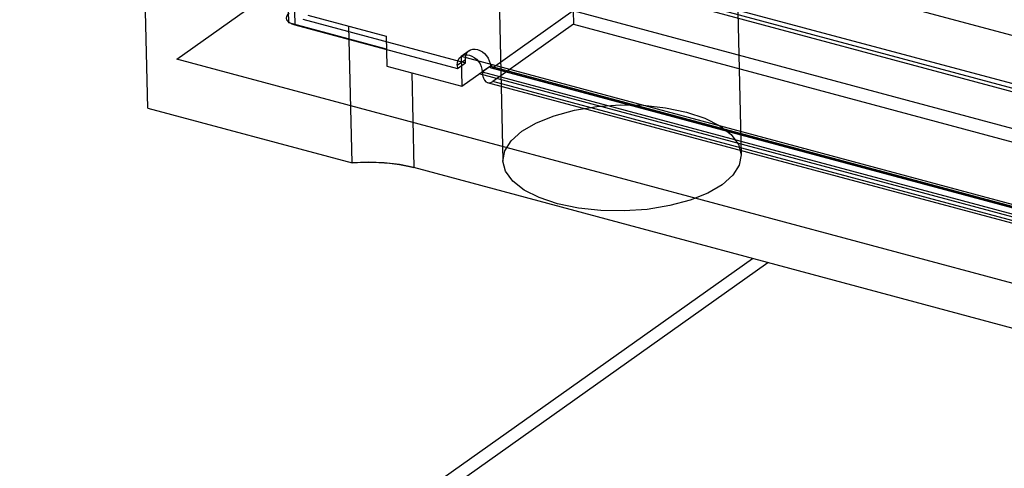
# Model space of a CAD drawing. Header units: millimetres. Extents: x 6 to 414, y 7 to 290.
# Tile 155 of 256: x 138.46 to 139.782, y 143.62 to 144.223. Entities that reach past the tile are written whole.
import ezdxf

# ---------------------------------------------------------------- set-up
doc = ezdxf.new("R2010")
doc.units = ezdxf.units.MM
doc.header["$LTSCALE"] = 23.1
doc.layers.get('0').update_dxf_attribs({"linetype": 'CONTINUOUS'})

msp = doc.modelspace()

# ---------------------------------------------------------------- linework, layer by layer
at = {"color": 4, "linetype": 'Continuous'}
for p, q in [((138.8209, 144.2183), (138.791, 145.4823)), ((138.6704, 144.1696), (138.8168, 144.2734)), ((138.9519, 144.1831), (138.8209, 144.2183)), ((140.2246, 143.7526), (138.6704, 144.1696)), ((139.9768, 143.9081), (139.0766, 144.1497)), ((138.6317, 144.1039), (138.9061, 144.0303)), ((140.3416, 143.661), (138.989, 144.0239))]:
    msp.add_line(p, q, dxfattribs=at)
at = {"color": 6, "linetype": 'Continuous'}
for p, q in [((138.802, 145.349), (138.8288, 144.2157)), ((140.0454, 144.0688), (138.97, 144.3574)), ((139.4209, 144.3541), (139.4283, 144.0407)), ((138.9592, 144.3497), (140.0345, 144.0612)), ((139.101, 144.3465), (139.1084, 144.0332)), ((139.2028, 144.2345), (139.0944, 144.1577)), ((140.0429, 144.0091), (139.2028, 144.2345)), ((139.2028, 144.2345), (139.2032, 144.2166)), ((138.8396, 144.2234), (139.0581, 144.1648)), ((138.8288, 144.2157), (139.0472, 144.1571)), ((139.2032, 144.2166), (139.0948, 144.1398)), ((139.2032, 144.2166), (140.0433, 143.9912)), ((139.0524, 144.1734), (139.0632, 144.181)), ((139.0471, 144.1615), (139.058, 144.1692)), ((139.0581, 144.1648), (139.058, 144.1692)), ((139.0471, 144.1615), (139.0472, 144.1571)), ((139.0472, 144.1571), (139.0581, 144.1648)), ((139.0916, 144.1602), (139.0807, 144.1525)), ((139.0916, 144.1602), (139.9317, 143.9348)), ((139.9331, 143.9319), (139.093, 144.1573)), ((139.9345, 143.9322), (139.0944, 144.1577)), ((139.0807, 144.1525), (139.9208, 143.9271)), ((139.9279, 143.9126), (139.0878, 144.138)), ((139.9349, 143.9143), (139.0948, 144.1398))]:
    msp.add_line(p, q, dxfattribs=at)
at = {"color": 7, "linetype": 'Continuous'}
for p, q in [((139.0364, 144.4043), (140.0286, 144.1381)), ((140.0529, 144.0606), (138.9683, 144.3516)), ((138.6317, 144.1039), (138.6265, 144.3209)), ((138.8465, 144.2286), (138.9515, 144.2005)), ((138.9061, 144.0303), (138.9017, 144.2138)), ((138.9515, 144.2005), (138.9524, 144.1602)), ((139.0523, 144.1734), (139.9764, 143.9254)), ((139.0523, 144.1734), (139.0532, 144.1331)), ((138.9524, 144.1602), (139.0532, 144.1331)), ((139.0532, 144.1331), (139.0942, 144.1622)), ((138.986, 144.1512), (138.989, 144.0239)), ((137.2803, 142.3678), (139.4434, 143.902)), ((137.2807, 142.3479), (139.4641, 143.8964))]:
    msp.add_line(p, q, dxfattribs=at)
at = {"color": 6, "linetype": 'Continuous'}
for points in [[(138.8214, 144.2309), (138.8191, 144.229), (138.8178, 144.2268), (138.8174, 144.2247), (138.8179, 144.2225), (138.8194, 144.2204), (138.8218, 144.2186), (138.8249, 144.217), (138.8288, 144.2157)], [(139.058, 144.1692), (139.0582, 144.1726), (139.0591, 144.1757), (139.0605, 144.1784), (139.0626, 144.1806), (139.0651, 144.1821), (139.0679, 144.183), (139.071, 144.1832), (139.0743, 144.1826), (139.0776, 144.1814), (139.0808, 144.1796), (139.0837, 144.1771), (139.0863, 144.1742), (139.0885, 144.1709), (139.0901, 144.1674), (139.0912, 144.1638), (139.0916, 144.1602)], [(139.0471, 144.1615), (139.0474, 144.1649), (139.0482, 144.168), (139.0497, 144.1707), (139.0517, 144.1729), (139.0542, 144.1744), (139.0571, 144.1753), (139.0602, 144.1755), (139.0635, 144.1749), (139.0668, 144.1737), (139.0699, 144.1719), (139.0729, 144.1695), (139.0755, 144.1665), (139.0777, 144.1633), (139.0793, 144.1598), (139.0803, 144.1562), (139.0807, 144.1525)], [(139.0919, 144.1585), (139.0918, 144.1587), (139.0917, 144.159), (139.0917, 144.1593), (139.0916, 144.1596), (139.0916, 144.1599), (139.0916, 144.1602)], [(139.0944, 144.1577), (139.0939, 144.1574), (139.0934, 144.1573), (139.0929, 144.1573), (139.0925, 144.1576), (139.0922, 144.158), (139.0919, 144.1585)], [(139.0807, 144.1525), (139.0808, 144.151), (139.0809, 144.1494), (139.0812, 144.1479), (139.0814, 144.1465), (139.0818, 144.1452), (139.0822, 144.1439)], [(139.0822, 144.1439), (139.0836, 144.1412), (139.0854, 144.1393), (139.0875, 144.1381), (139.0898, 144.1378), (139.0923, 144.1384), (139.0948, 144.1398)]]:
    msp.add_lwpolyline(points, dxfattribs=at)
at = {"color": 7, "linetype": 'Continuous'}
for points in [[(139.134, 144.073), (139.1534, 144.0843), (139.1772, 144.0937), (139.2044, 144.101), (139.2347, 144.1059), (139.2657, 144.1081), (139.2968, 144.1076), (139.3268, 144.1044), (139.3551, 144.0985), (139.3796, 144.0903), (139.3998, 144.0801), (139.415, 144.0682), (139.4248, 144.0549), (139.4283, 144.0412), (139.4258, 144.0273), (139.4173, 144.0137), (139.4028, 144.0009)], [(139.4028, 144.0009), (139.3834, 143.9896), (139.3596, 143.9802), (139.3324, 143.9729), (139.3021, 143.9679), (139.2711, 143.9658), (139.24, 143.9663), (139.2099, 143.9695), (139.1817, 143.9754), (139.1572, 143.9836), (139.137, 143.9938), (139.1218, 144.0057), (139.112, 144.019), (139.1084, 144.0327), (139.111, 144.0466), (139.1195, 144.0601), (139.134, 144.073)], [(138.989, 144.0239), (138.9695, 144.0281), (138.9491, 144.0305), (138.928, 144.0312), (138.9061, 144.0303)]]:
    msp.add_lwpolyline(points, dxfattribs=at)
at = {"color": 4, "linetype": 'Continuous'}
for points in [[(138.9061, 144.0303), (138.9131, 144.0308), (138.9202, 144.0311), (138.9274, 144.0313), (138.9349, 144.0312), (138.9419, 144.031), (138.9492, 144.0305)], [(138.9492, 144.0305), (138.9561, 144.0299), (138.9629, 144.0291), (138.9696, 144.0281), (138.9761, 144.0269), (138.9828, 144.0255), (138.989, 144.0239)]]:
    msp.add_lwpolyline(points, dxfattribs=at)

doc.saveas('drawing.dxf')
